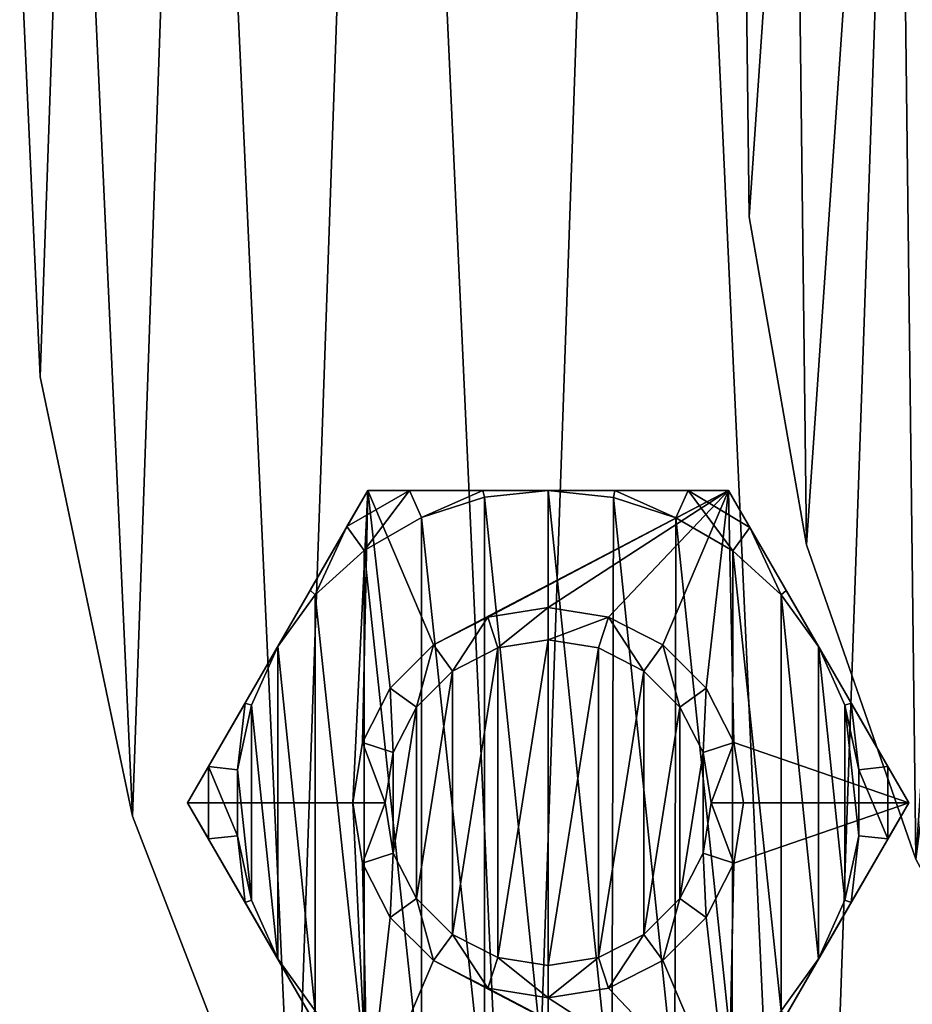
# Model space of a CAD drawing. Header units: millimetres. Extents: x 15 to 158, y -73 to 70.
# Tile 3 of 256: x 15 to 38, y -26 to -1. Entities that reach past the tile are written whole.
import ezdxf

# ---------------------------------------------------------------- set-up
doc = ezdxf.new("R2010")
doc.units = ezdxf.units.MM
doc.header["$LTSCALE"] = 25.4
doc.layers.get('0').update_dxf_attribs({"true_color": 0xff5454})

# ---------------------------------------------------------------- blocks, each defined once
blk = doc.blocks.new('SIROCCO-3396.STL')
at = {"color": 251, "true_color": 0x555555}
mesh = blk.add_polyface(dxfattribs=at)
corners = [(16.664, 12.753, 36.861), (15.865, -10.172, 36.861), (15.34, 1.323, 36.861), (18.228, -21.433, 36.861), (19.805, 23.823, 36.861), (22.367, -32.17, 36.861), (24.682, 34.245, 36.861), (28.175, -42.103, 36.861), (31.167, 43.751, 36.861), (35.501, -50.977, 36.861), (39.092, 52.093, 36.861), (44.155, -58.56, 36.861), (48.253, 59.055, 36.861), (53.914, -64.657, 36.861), (58.413, 64.458, 36.861), (64.524, -69.11, 36.861), (69.307, 68.161, 36.861), (70.063, -70.682, 36.861), (80.655, 70.069, 36.861), (75.711, -71.803, 36.861), (87.185, -72.666, 36.861), (92.162, 70.131, 36.861), (98.65, -71.678, 36.861), (103.529, 68.347, 36.861), (109.807, -68.863, 36.861), (114.463, 64.763, 36.861), (120.368, -64.295, 36.861), (124.681, 59.471, 36.861), (130.06, -58.093, 36.861), (133.917, 52.609, 36.861), (138.631, -50.415, 36.861), (141.933, 44.354, 36.861), (145.86, -41.463, 36.861), (148.521, 34.919, 36.861), (151.559, -31.467, 36.861), (153.511, 24.551, 36.861), (155.58, -20.686, 36.861), (156.772, 13.516, 36.861), (157.821, -9.399, 36.861), (158.221, 2.101, 36.861)]
mesh.append_faces([[corners[k] for k in face] for face in [(0, 1, 2), (38, 37, 39)]], dxfattribs={"vtx0": -1, "color": 251})
mesh.append_faces([[corners[k] for k in face] for face in [(1, 0, 3), (3, 4, 5), (5, 6, 7), (7, 8, 9), (9, 10, 11), (11, 12, 13), (13, 14, 15), (15, 16, 17), (17, 18, 19), (19, 18, 20), (20, 21, 22), (22, 23, 24), (24, 25, 26), (26, 27, 28), (28, 29, 30), (30, 31, 32), (32, 33, 34), (34, 35, 36), (36, 37, 38)]], dxfattribs={"vtx0": -1, "vtx1": -1, "color": 251})
mesh.append_faces([[corners[k] for k in face] for face in [(3, 0, 4), (5, 4, 6), (7, 6, 8), (9, 8, 10), (11, 10, 12), (13, 12, 14), (15, 14, 16), (17, 16, 18), (20, 18, 21), (22, 21, 23), (24, 23, 25), (26, 25, 27), (28, 27, 29), (30, 29, 31), (32, 31, 33), (34, 33, 35), (36, 35, 37)]], dxfattribs={"vtx0": -1, "vtx2": -1, "color": 251})
mesh = blk.add_polyface(dxfattribs=at)
corners = [(15.865, -10.172, 39.861), (16.664, 12.753, 39.861), (15.34, 1.323, 39.861), (18.228, -21.433, 39.861), (19.805, 23.823, 39.861), (22.367, -32.17, 39.861), (24.682, 34.245, 39.861), (28.175, -42.103, 39.861), (31.167, 43.751, 39.861), (35.501, -50.977, 39.861), (39.092, 52.093, 39.861), (44.155, -58.56, 39.861), (48.253, 59.055, 39.861), (53.914, -64.657, 39.861), (58.413, 64.458, 39.861), (64.524, -69.11, 39.861), (69.307, 68.161, 39.861), (70.063, -70.682, 39.861), (80.655, 70.069, 39.861), (75.711, -71.803, 39.861), (87.185, -72.666, 39.861), (92.162, 70.131, 39.861), (98.65, -71.678, 39.861), (103.529, 68.347, 39.861), (109.807, -68.863, 39.861), (114.463, 64.763, 39.861), (120.368, -64.295, 39.861), (124.681, 59.471, 39.861), (130.06, -58.093, 39.861), (133.917, 52.609, 39.861), (138.631, -50.415, 39.861), (141.933, 44.354, 39.861), (145.86, -41.463, 39.861), (148.521, 34.919, 39.861), (151.559, -31.467, 39.861), (153.511, 24.551, 39.861), (155.58, -20.686, 39.861), (156.772, 13.516, 39.861), (157.821, -9.399, 39.861), (158.221, 2.101, 39.861)]
mesh.append_faces([[corners[k] for k in face] for face in [(0, 1, 2), (37, 38, 39)]], dxfattribs={"vtx0": -1, "color": 251})
mesh.append_faces([[corners[k] for k in face] for face in [(1, 3, 4), (4, 5, 6), (6, 7, 8), (8, 9, 10), (10, 11, 12), (12, 13, 14), (14, 15, 16), (16, 17, 18), (18, 20, 21), (21, 22, 23), (23, 24, 25), (25, 26, 27), (27, 28, 29), (29, 30, 31), (31, 32, 33), (33, 34, 35), (35, 36, 37)]], dxfattribs={"vtx0": -1, "vtx1": -1, "color": 251})
mesh.append_faces([[corners[k] for k in face] for face in [(1, 0, 3), (4, 3, 5), (6, 5, 7), (8, 7, 9), (10, 9, 11), (12, 11, 13), (14, 13, 15), (16, 15, 17), (18, 17, 19), (18, 19, 20), (21, 20, 22), (23, 22, 24), (25, 24, 26), (27, 26, 28), (29, 28, 30), (31, 30, 32), (33, 32, 34), (35, 34, 36), (37, 36, 38)]], dxfattribs={"vtx0": -1, "vtx2": -1, "color": 251})
mesh = blk.add_polyface(dxfattribs=at)
corners = [(35.186, 10.891, 772.109), (34.024, -6.073, 772.109), (33.92, 2.456, 772.109), (35.494, -14.475, 772.109), (37.789, 19.013, 772.109), (38.293, -22.532, 772.109), (41.66, 26.613, 772.109), (41.365, 1.333, 772.109), (42.489, 9.184, 772.109), (46.701, 33.494, 772.109), (44.96, 16.721, 772.109), (48.702, 23.714, 772.109), (52.78, 39.477, 772.109), (53.601, 29.951, 772.109), (59.741, 44.407, 772.109), (59.509, 35.242, 772.109), (66.246, 39.428, 772.109), (67.402, 48.157, 772.109), (73.607, 42.38, 772.109), (75.565, 50.629, 772.109), (81.369, 44.008, 772.109), (84.019, 51.76, 772.109), (89.297, 44.264, 772.109), (92.545, 51.52, 772.109), (97.148, 43.14, 772.109), (100.922, 49.916, 772.109), (104.684, 40.669, 772.109), (108.934, 46.988, 772.109), (111.677, 36.927, 772.109), (116.372, 42.814, 772.109), (117.914, 32.028, 772.109), (123.044, 37.5, 772.109), (123.206, 26.12, 772.109), (128.777, 31.185, 772.109), (127.391, 19.383, 772.109), (130.343, 12.022, 772.109), (133.423, 24.031, 772.109), (131.971, 4.26, 772.109), (132.227, -3.667, 772.109), (42.348, -30.036, 772.109), (41.621, -6.594, 772.109), (43.25, -14.356, 772.109), (47.555, -36.792, 772.109), (46.201, -21.717, 772.109), (50.387, -28.454, 772.109), (53.778, -42.625, 772.109), (55.678, -34.362, 772.109), (60.856, -47.385, 772.109), (61.915, -39.261, 772.109), (68.605, -50.948, 772.109), (68.908, -43.003, 772.109), (76.826, -53.221, 772.109), (76.445, -45.474, 772.109), (84.296, -46.598, 772.109), (85.305, -54.146, 772.109), (92.223, -46.342, 772.109), (93.823, -53.699, 772.109), (99.985, -44.714, 772.109), (102.159, -51.892, 772.109), (107.346, -41.762, 772.109), (110.097, -48.77, 772.109), (114.083, -37.577, 772.109), (117.431, -44.416, 772.109), (119.991, -32.285, 772.109), (123.972, -38.942, 772.109), (124.891, -26.048, 772.109), (129.55, -32.489, 772.109), (128.632, -19.055, 772.109), (131.103, -11.519, 772.109), (134.021, -25.226, 772.109), (136.861, 16.226, 772.109), (137.269, -17.339, 772.109), (139.003, 7.97, 772.109), (139.209, -9.033, 772.109), (139.792, -0.523, 772.109)]
mesh.append_faces([[corners[k] for k in face] for face in [(0, 1, 2), (73, 72, 74)]], dxfattribs={"vtx0": -1, "color": 251})
mesh.append_faces([[corners[k] for k in face] for face in [(1, 0, 3), (3, 4, 5), (7, 6, 8), (8, 9, 10), (10, 9, 11), (11, 12, 13), (13, 14, 15), (15, 14, 16), (16, 17, 18), (18, 19, 20), (20, 21, 22), (22, 23, 24), (24, 25, 26), (26, 27, 28), (28, 29, 30), (30, 31, 32), (32, 33, 34), (34, 33, 35), (35, 36, 37), (37, 36, 38), (39, 41, 42), (42, 44, 45), (45, 46, 47), (47, 48, 49), (49, 50, 51), (51, 53, 54), (54, 55, 56), (56, 57, 58), (58, 59, 60), (60, 61, 62), (62, 63, 64), (64, 65, 66), (66, 68, 69), (69, 70, 71), (71, 72, 73)]], dxfattribs={"vtx0": -1, "vtx1": -1, "color": 251})
mesh.append_faces([[corners[k] for k in face] for face in [(5, 6, 7), (69, 38, 36)]], dxfattribs={"vtx0": -1, "vtx1": -1, "vtx2": -1, "color": 251})
mesh.append_faces([[corners[k] for k in face] for face in [(3, 0, 4), (5, 4, 6), (8, 6, 9), (11, 9, 12), (13, 12, 14), (16, 14, 17), (18, 17, 19), (20, 19, 21), (22, 21, 23), (24, 23, 25), (26, 25, 27), (28, 27, 29), (30, 29, 31), (32, 31, 33), (35, 33, 36), (7, 39, 5), (39, 7, 40), (39, 40, 41), (42, 41, 43), (42, 43, 44), (45, 44, 46), (47, 46, 48), (49, 48, 50), (51, 50, 52), (51, 52, 53), (54, 53, 55), (56, 55, 57), (58, 57, 59), (60, 59, 61), (62, 61, 63), (64, 63, 65), (66, 65, 67), (66, 67, 68), (69, 68, 38), (69, 36, 70), (71, 70, 72)]], dxfattribs={"vtx0": -1, "vtx2": -1, "color": 251})
mesh = blk.add_polyface(dxfattribs=at)
corners = [(42.348, -30.036, 787.609), (44.156, -6.721, 787.609), (43.85, 0.982, 787.609), (47.555, -36.792, 787.609), (45.833, -14.245, 787.609), (48.827, -21.349, 787.609), (53.778, -42.625, 787.609), (53.041, -27.805, 787.609), (58.34, -33.404, 787.609), (60.856, -47.385, 787.609), (64.553, -37.967, 787.609), (68.605, -50.948, 787.609), (71.481, -41.347, 787.609), (76.826, -53.221, 787.609), (78.902, -43.436, 787.609), (85.305, -54.146, 787.609), (86.576, -44.167, 787.609), (93.823, -53.699, 787.609), (94.258, -43.515, 787.609), (102.159, -51.892, 787.609), (101.699, -41.502, 787.609), (108.662, -38.193, 787.609), (110.097, -48.77, 787.609), (114.922, -33.693, 787.609), (117.431, -44.416, 787.609), (120.277, -28.149, 787.609), (123.972, -38.942, 787.609), (124.557, -21.737, 787.609), (129.55, -32.489, 787.609), (127.623, -14.664, 787.609), (129.377, -7.157, 787.609), (129.762, 0.542, 787.609), (134.021, -25.226, 787.609), (133.423, 24.031, 787.609), (136.861, 16.226, 787.609), (137.269, -17.339, 787.609), (139.003, 7.97, 787.609), (139.209, -9.033, 787.609), (139.792, -0.523, 787.609), (34.024, -6.073, 787.609), (35.186, 10.891, 787.609), (33.92, 2.456, 787.609), (35.494, -14.475, 787.609), (37.789, 19.013, 787.609), (38.293, -22.532, 787.609), (41.66, 26.613, 787.609), (46.701, 33.494, 787.609), (44.924, 8.616, 787.609), (47.343, 15.935, 787.609), (52.78, 39.477, 787.609), (51.031, 22.705, 787.609), (55.868, 28.707, 787.609), (59.741, 44.407, 787.609), (61.7, 33.749, 787.609), (67.402, 48.157, 787.609), (68.338, 37.67, 787.609), (75.565, 50.629, 787.609), (75.569, 40.341, 787.609), (84.019, 51.76, 787.609), (83.161, 41.679, 787.609), (90.87, 41.64, 787.609), (92.545, 51.52, 787.609), (98.448, 40.224, 787.609), (100.922, 49.916, 787.609), (105.651, 37.479, 787.609), (108.934, 46.988, 787.609), (112.249, 33.491, 787.609), (116.372, 42.814, 787.609), (118.028, 28.389, 787.609), (123.044, 37.5, 787.609), (122.803, 22.338, 787.609), (126.422, 15.531, 787.609), (128.777, 31.185, 787.609), (128.766, 8.187, 787.609)]
mesh.append_faces([[corners[k] for k in face] for face in [(36, 37, 38), (39, 40, 41)]], dxfattribs={"vtx0": -1, "color": 251})
mesh.append_faces([[corners[k] for k in face] for face in [(1, 3, 4), (4, 3, 5), (5, 6, 7), (7, 6, 8), (8, 9, 10), (10, 11, 12), (12, 13, 14), (14, 15, 16), (16, 17, 18), (18, 19, 20), (20, 19, 21), (21, 22, 23), (23, 24, 25), (25, 26, 27), (27, 28, 29), (29, 28, 30), (30, 28, 31), (33, 32, 34), (34, 35, 36), (40, 42, 43), (43, 44, 45), (45, 2, 46), (46, 48, 49), (49, 51, 52), (52, 53, 54), (54, 55, 56), (56, 57, 58), (58, 60, 61), (61, 62, 63), (63, 64, 65), (65, 66, 67), (67, 68, 69), (69, 71, 72), (72, 31, 33)]], dxfattribs={"vtx0": -1, "vtx1": -1, "color": 251})
mesh.append_faces([[corners[k] for k in face] for face in [(31, 32, 33), (45, 0, 2)]], dxfattribs={"vtx0": -1, "vtx1": -1, "vtx2": -1, "color": 251})
mesh.append_faces([[corners[k] for k in face] for face in [(0, 1, 2), (1, 0, 3), (5, 3, 6), (8, 6, 9), (10, 9, 11), (12, 11, 13), (14, 13, 15), (16, 15, 17), (18, 17, 19), (21, 19, 22), (23, 22, 24), (25, 24, 26), (27, 26, 28), (31, 28, 32), (34, 32, 35), (36, 35, 37), (40, 39, 42), (43, 42, 44), (45, 44, 0), (46, 2, 47), (46, 47, 48), (49, 48, 50), (49, 50, 51), (52, 51, 53), (54, 53, 55), (56, 55, 57), (58, 57, 59), (58, 59, 60), (61, 60, 62), (63, 62, 64), (65, 64, 66), (67, 66, 68), (69, 68, 70), (69, 70, 71), (72, 71, 73), (72, 73, 31)]], dxfattribs={"vtx0": -1, "vtx2": -1, "color": 251})
mesh = blk.add_polyface(dxfattribs=at)
corners = [(33.92, 2.456, 787.609), (34.024, -6.073, 772.109), (34.024, -6.073, 787.609), (33.92, 2.456, 772.109)]
mesh.append_faces([[corners[k] for k in face] for face in [(0, 1, 2), (1, 0, 3)]], dxfattribs={"vtx0": -1, "color": 251})
mesh = blk.add_polyface(dxfattribs=at)
corners = [(15.34, 1.323, 39.861), (15.865, -10.172, 36.861), (15.865, -10.172, 39.861), (15.34, 1.323, 36.861)]
mesh.append_faces([[corners[k] for k in face] for face in [(0, 1, 2), (1, 0, 3)]], dxfattribs={"vtx0": -1, "color": 251})
mesh = blk.add_polyface(dxfattribs=at)
corners = [(34.024, -6.073, 787.609), (35.494, -14.475, 772.109), (35.494, -14.475, 787.609), (34.024, -6.073, 772.109)]
mesh.append_faces([[corners[k] for k in face] for face in [(0, 1, 2), (1, 0, 3)]], dxfattribs={"vtx0": -1, "color": 251})
mesh = blk.add_polyface(dxfattribs=at)
corners = [(15.865, -10.172, 39.861), (18.228, -21.433, 36.861), (18.228, -21.433, 39.861), (15.865, -10.172, 36.861)]
mesh.append_faces([[corners[k] for k in face] for face in [(0, 1, 2), (1, 0, 3)]], dxfattribs={"vtx0": -1, "color": 251})
at = {"color": 253, "true_color": 0xabd2a4}
mesh = blk.add_polyface(dxfattribs=at)
corners = [(20.173, -20.16, 46.331), (19.639, -21.086, 40.365), (19.639, -21.086, 46.05), (24.258, -13.086, 40.365), (21.114, -18.532, 46.666), (21.948, -17.086, 46.765), (22.783, -15.641, 46.666), (23.723, -14.012, 46.331), (24.258, -13.086, 46.05)]
mesh.append_faces([[corners[k] for k in face] for face in [(0, 1, 2), (3, 7, 8)]], dxfattribs={"vtx0": -1, "color": 253})
mesh.append_faces([[corners[k] for k in face] for face in [(1, 0, 3)]], dxfattribs={"vtx0": -1, "vtx1": -1, "color": 253})
mesh.append_faces([[corners[k] for k in face] for face in [(3, 0, 4), (3, 4, 5), (3, 5, 6), (3, 6, 7)]], dxfattribs={"vtx0": -1, "vtx2": -1, "color": 253})
mesh = blk.add_polyface(dxfattribs=at)
corners = [(24.258, -13.086, 40.365), (23.876, -21.086, 40.365), (19.639, -21.086, 40.365), (24.121, -19.541, 40.365), (24.831, -18.147, 40.365), (25.938, -17.041, 40.365), (33.495, -13.086, 40.365), (27.331, -16.331, 40.365), (28.876, -16.086, 40.365), (30.422, -16.331, 40.365), (31.815, -17.041, 40.365), (32.922, -18.147, 40.365), (33.632, -19.541, 40.365), (38.114, -21.086, 40.365), (33.876, -21.086, 40.365), (24.258, -29.086, 40.365), (24.121, -22.631, 40.365), (24.831, -24.025, 40.365), (25.938, -25.131, 40.365), (33.495, -29.086, 40.365), (27.331, -25.841, 40.365), (28.876, -26.086, 40.365), (30.422, -25.841, 40.365), (31.815, -25.131, 40.365), (32.922, -24.025, 40.365), (33.632, -22.631, 40.365)]
mesh.append_faces([[corners[k] for k in face] for face in [(0, 1, 2), (1, 0, 3), (3, 0, 4), (4, 0, 5), (5, 6, 7), (7, 6, 8), (8, 6, 9), (9, 6, 10), (10, 6, 11), (11, 6, 12), (12, 13, 14), (15, 18, 19), (19, 25, 13)]], dxfattribs={"vtx0": -1, "vtx1": -1, "color": 253})
mesh.append_faces([[corners[k] for k in face] for face in [(5, 0, 6), (12, 6, 13), (1, 15, 2), (15, 1, 16), (15, 16, 17), (15, 17, 18), (19, 18, 20), (19, 20, 21), (19, 21, 22), (19, 22, 23), (19, 23, 24), (19, 24, 25), (13, 25, 14)]], dxfattribs={"vtx0": -1, "vtx2": -1, "color": 253})
mesh = blk.add_polyface(dxfattribs=at)
corners = [(21.277, -23.587, 46.765), (20.921, -20.24, 46.765), (20.921, -21.932, 46.765), (21.277, -18.585, 46.765), (21.948, -25.086, 46.765), (21.948, -17.086, 46.765), (22.911, -26.417, 46.765), (22.911, -15.756, 46.765), (24.166, -27.552, 46.765), (24.166, -14.62, 46.765), (25.632, -28.399, 46.765), (25.632, -13.774, 46.765), (27.243, -28.918, 46.765), (27.243, -13.255, 46.765), (28.876, -29.086, 46.765), (28.876, -13.086, 46.765), (30.51, -28.918, 46.765), (30.55, -13.263, 46.765), (32.121, -28.399, 46.765), (32.149, -13.786, 46.765), (33.587, -27.552, 46.765), (33.603, -14.632, 46.765), (34.842, -26.417, 46.765), (34.848, -15.763, 46.765), (35.805, -25.086, 46.765), (35.805, -17.086, 46.765), (36.476, -23.587, 46.765), (36.476, -18.585, 46.765), (36.832, -21.932, 46.765), (36.832, -20.24, 46.765)]
mesh.append_faces([[corners[k] for k in face] for face in [(0, 1, 2), (27, 28, 29)]], dxfattribs={"vtx0": -1, "color": 253})
mesh.append_faces([[corners[k] for k in face] for face in [(1, 0, 3), (3, 4, 5), (5, 6, 7), (7, 8, 9), (9, 10, 11), (11, 12, 13), (13, 14, 15), (15, 16, 17), (17, 18, 19), (19, 20, 21), (21, 22, 23), (23, 24, 25), (25, 26, 27)]], dxfattribs={"vtx0": -1, "vtx1": -1, "color": 253})
mesh.append_faces([[corners[k] for k in face] for face in [(3, 0, 4), (5, 4, 6), (7, 6, 8), (9, 8, 10), (11, 10, 12), (13, 12, 14), (15, 14, 16), (17, 16, 18), (19, 18, 20), (21, 20, 22), (23, 22, 24), (25, 24, 26), (27, 26, 28)]], dxfattribs={"vtx0": -1, "vtx2": -1, "color": 253})
mesh = blk.add_polyface(dxfattribs=at)
corners = [(25.327, -13.086, 46.331), (24.258, -13.086, 46.05), (23.723, -14.012, 46.331)]
mesh.append_faces([[corners[k] for k in face] for face in [(0, 1, 2)]], dxfattribs={"color": 253})
mesh = blk.add_polyface(dxfattribs=at)
corners = [(24.166, -14.62, 46.765), (25.327, -13.086, 46.331), (23.723, -14.012, 46.331), (25.632, -13.774, 46.765)]
mesh.append_faces([[corners[k] for k in face] for face in [(0, 1, 2), (1, 0, 3)]], dxfattribs={"vtx0": -1, "color": 253})
mesh = blk.add_polyface(dxfattribs=at)
corners = [(24.258, -13.086, 46.05), (33.495, -13.086, 40.365), (24.258, -13.086, 40.365), (33.495, -13.086, 46.05), (25.327, -13.086, 46.331), (32.462, -13.086, 46.322), (30.587, -13.086, 46.661), (27.207, -13.086, 46.666), (28.876, -13.086, 46.765)]
mesh.append_faces([[corners[k] for k in face] for face in [(0, 1, 2), (6, 7, 8)]], dxfattribs={"vtx0": -1, "color": 253})
mesh.append_faces([[corners[k] for k in face] for face in [(1, 0, 3), (3, 4, 5), (5, 4, 6)]], dxfattribs={"vtx0": -1, "vtx1": -1, "color": 253})
mesh.append_faces([[corners[k] for k in face] for face in [(3, 0, 4), (6, 4, 7)]], dxfattribs={"vtx0": -1, "vtx2": -1, "color": 253})
mesh = blk.add_polyface(dxfattribs=at)
corners = [(25.632, -13.774, 46.765), (27.207, -13.086, 46.666), (25.327, -13.086, 46.331), (27.243, -13.255, 46.765)]
mesh.append_faces([[corners[k] for k in face] for face in [(0, 1, 2), (1, 0, 3)]], dxfattribs={"vtx0": -1, "color": 253})
mesh = blk.add_polyface(dxfattribs=at)
corners = [(28.876, -13.086, 46.765), (27.207, -13.086, 46.666), (27.243, -13.255, 46.765)]
mesh.append_faces([[corners[k] for k in face] for face in [(0, 1, 2)]], dxfattribs={"color": 253})
mesh = blk.add_polyface(dxfattribs=at)
corners = [(30.587, -13.086, 46.661), (28.876, -13.086, 46.765), (30.55, -13.263, 46.765)]
mesh.append_faces([[corners[k] for k in face] for face in [(0, 1, 2)]], dxfattribs={"color": 253})
mesh = blk.add_polyface(dxfattribs=at)
corners = [(32.149, -13.786, 46.765), (30.587, -13.086, 46.661), (30.55, -13.263, 46.765), (32.462, -13.086, 46.322)]
mesh.append_faces([[corners[k] for k in face] for face in [(0, 1, 2), (1, 0, 3)]], dxfattribs={"vtx0": -1, "color": 253})
mesh = blk.add_polyface(dxfattribs=at)
corners = [(33.603, -14.632, 46.765), (32.462, -13.086, 46.322), (32.149, -13.786, 46.765), (34.042, -14.033, 46.336)]
mesh.append_faces([[corners[k] for k in face] for face in [(0, 1, 2), (1, 0, 3)]], dxfattribs={"vtx0": -1, "color": 253})
mesh = blk.add_polyface(dxfattribs=at)
corners = [(34.042, -14.033, 46.336), (33.495, -13.086, 46.05), (32.462, -13.086, 46.322)]
mesh.append_faces([[corners[k] for k in face] for face in [(0, 1, 2)]], dxfattribs={"color": 253})
mesh = blk.add_polyface(dxfattribs=at)
corners = [(33.495, -13.086, 40.365), (38.114, -21.086, 46.05), (38.114, -21.086, 40.365), (37.58, -20.16, 46.331), (36.639, -18.532, 46.666), (35.805, -17.086, 46.765), (34.975, -15.65, 46.667), (34.042, -14.033, 46.336), (33.495, -13.086, 46.05)]
mesh.append_faces([[corners[k] for k in face] for face in [(0, 1, 2), (7, 0, 8)]], dxfattribs={"vtx0": -1, "color": 253})
mesh.append_faces([[corners[k] for k in face] for face in [(1, 0, 3), (3, 0, 4), (4, 0, 5), (5, 0, 6), (6, 0, 7)]], dxfattribs={"vtx0": -1, "vtx1": -1, "color": 253})
mesh = blk.add_polyface(dxfattribs=at)
corners = [(22.911, -15.756, 46.765), (23.723, -14.012, 46.331), (22.783, -15.641, 46.666), (24.166, -14.62, 46.765)]
mesh.append_faces([[corners[k] for k in face] for face in [(0, 1, 2), (1, 0, 3)]], dxfattribs={"vtx0": -1, "color": 253})
mesh = blk.add_polyface(dxfattribs=at)
corners = [(34.848, -15.763, 46.765), (34.042, -14.033, 46.336), (33.603, -14.632, 46.765), (34.975, -15.65, 46.667)]
mesh.append_faces([[corners[k] for k in face] for face in [(0, 1, 2), (1, 0, 3)]], dxfattribs={"vtx0": -1, "color": 253})
at = {"color": 251, "true_color": 0x555555}
mesh = blk.add_polyface(dxfattribs=at)
corners = [(35.494, -14.475, 787.609), (38.293, -22.532, 772.109), (38.293, -22.532, 787.609), (35.494, -14.475, 772.109)]
mesh.append_faces([[corners[k] for k in face] for face in [(0, 1, 2), (1, 0, 3)]], dxfattribs={"vtx0": -1, "color": 251})
at = {"color": 253, "true_color": 0xabd2a4}
mesh = blk.add_polyface(dxfattribs=at)
corners = [(22.911, -15.756, 46.765), (22.783, -15.641, 46.666), (21.948, -17.086, 46.765)]
mesh.append_faces([[corners[k] for k in face] for face in [(0, 1, 2)]], dxfattribs={"color": 253})
mesh = blk.add_polyface(dxfattribs=at)
corners = [(35.805, -17.086, 46.765), (34.975, -15.65, 46.667), (34.848, -15.763, 46.765)]
mesh.append_faces([[corners[k] for k in face] for face in [(0, 1, 2)]], dxfattribs={"color": 253})
mesh = blk.add_polyface(dxfattribs=at)
corners = [(27.331, -16.331, 40.365), (28.876, -16.086, 1.193), (27.331, -16.331, 1.193), (28.876, -16.086, 40.365)]
mesh.append_faces([[corners[k] for k in face] for face in [(0, 1, 2), (1, 0, 3)]], dxfattribs={"vtx0": -1, "color": 253})
mesh = blk.add_polyface(dxfattribs=at)
corners = [(28.876, -16.086, 1.193), (27.587, -17.118, 0.365), (27.331, -16.331, 1.193), (28.876, -16.914, 0.365)]
mesh.append_faces([[corners[k] for k in face] for face in [(0, 1, 2), (1, 0, 3)]], dxfattribs={"vtx0": -1, "color": 253})
mesh = blk.add_polyface(dxfattribs=at)
corners = [(28.876, -16.086, 40.365), (30.422, -16.331, 1.193), (28.876, -16.086, 1.193), (30.422, -16.331, 40.365)]
mesh.append_faces([[corners[k] for k in face] for face in [(0, 1, 2), (1, 0, 3)]], dxfattribs={"vtx0": -1, "color": 253})
mesh = blk.add_polyface(dxfattribs=at)
corners = [(30.422, -16.331, 1.193), (28.876, -16.914, 0.365), (28.876, -16.086, 1.193), (30.166, -17.118, 0.365)]
mesh.append_faces([[corners[k] for k in face] for face in [(0, 1, 2), (1, 0, 3)]], dxfattribs={"vtx0": -1, "color": 253})
mesh = blk.add_polyface(dxfattribs=at)
corners = [(25.938, -17.041, 40.365), (27.331, -16.331, 1.193), (25.938, -17.041, 1.193), (27.331, -16.331, 40.365)]
mesh.append_faces([[corners[k] for k in face] for face in [(0, 1, 2), (1, 0, 3)]], dxfattribs={"vtx0": -1, "color": 253})
mesh = blk.add_polyface(dxfattribs=at)
corners = [(27.331, -16.331, 1.193), (26.424, -17.711, 0.365), (25.938, -17.041, 1.193), (27.587, -17.118, 0.365)]
mesh.append_faces([[corners[k] for k in face] for face in [(0, 1, 2), (1, 0, 3)]], dxfattribs={"vtx0": -1, "color": 253})
mesh = blk.add_polyface(dxfattribs=at)
corners = [(30.422, -16.331, 1.193), (31.329, -17.711, 0.365), (30.166, -17.118, 0.365), (31.815, -17.041, 1.193)]
mesh.append_faces([[corners[k] for k in face] for face in [(0, 1, 2), (1, 0, 3)]], dxfattribs={"vtx0": -1, "color": 253})
mesh = blk.add_polyface(dxfattribs=at)
corners = [(30.422, -16.331, 40.365), (31.815, -17.041, 1.193), (30.422, -16.331, 1.193), (31.815, -17.041, 40.365)]
mesh.append_faces([[corners[k] for k in face] for face in [(0, 1, 2), (1, 0, 3)]], dxfattribs={"vtx0": -1, "color": 253})
mesh = blk.add_polyface(dxfattribs=at)
corners = [(21.948, -17.086, 46.765), (21.114, -18.532, 46.666), (21.277, -18.585, 46.765)]
mesh.append_faces([[corners[k] for k in face] for face in [(0, 1, 2)]], dxfattribs={"color": 253})
mesh = blk.add_polyface(dxfattribs=at)
corners = [(24.909, -19.797, 0.365), (24.909, -22.375, 0.365), (24.704, -21.086, 0.365), (25.501, -18.634, 0.365), (25.501, -23.538, 0.365), (26.424, -17.711, 0.365), (26.424, -24.461, 0.365), (27.587, -17.118, 0.365), (27.587, -25.054, 0.365), (28.876, -16.914, 0.365), (28.876, -25.258, 0.365), (30.166, -17.118, 0.365), (30.166, -25.054, 0.365), (31.329, -17.711, 0.365), (31.329, -24.461, 0.365), (32.252, -18.634, 0.365), (32.252, -23.538, 0.365), (32.844, -19.797, 0.365), (32.844, -22.375, 0.365), (33.048, -21.086, 0.365)]
mesh.append_faces([[corners[k] for k in face] for face in [(0, 1, 2), (18, 17, 19)]], dxfattribs={"vtx0": -1, "color": 253})
mesh.append_faces([[corners[k] for k in face] for face in [(1, 3, 4), (4, 5, 6), (6, 7, 8), (8, 9, 10), (10, 11, 12), (12, 13, 14), (14, 15, 16), (16, 17, 18)]], dxfattribs={"vtx0": -1, "vtx1": -1, "color": 253})
mesh.append_faces([[corners[k] for k in face] for face in [(1, 0, 3), (4, 3, 5), (6, 5, 7), (8, 7, 9), (10, 9, 11), (12, 11, 13), (14, 13, 15), (16, 15, 17)]], dxfattribs={"vtx0": -1, "vtx2": -1, "color": 253})
mesh = blk.add_polyface(dxfattribs=at)
corners = [(24.831, -18.147, 40.365), (25.938, -17.041, 1.193), (24.831, -18.147, 1.193), (25.938, -17.041, 40.365)]
mesh.append_faces([[corners[k] for k in face] for face in [(0, 1, 2), (1, 0, 3)]], dxfattribs={"vtx0": -1, "color": 253})
mesh = blk.add_polyface(dxfattribs=at)
corners = [(25.938, -17.041, 1.193), (25.501, -18.634, 0.365), (24.831, -18.147, 1.193), (26.424, -17.711, 0.365)]
mesh.append_faces([[corners[k] for k in face] for face in [(0, 1, 2), (1, 0, 3)]], dxfattribs={"vtx0": -1, "color": 253})
mesh = blk.add_polyface(dxfattribs=at)
corners = [(31.815, -17.041, 1.193), (32.252, -18.634, 0.365), (31.329, -17.711, 0.365), (32.922, -18.147, 1.193)]
mesh.append_faces([[corners[k] for k in face] for face in [(0, 1, 2), (1, 0, 3)]], dxfattribs={"vtx0": -1, "color": 253})
mesh = blk.add_polyface(dxfattribs=at)
corners = [(31.815, -17.041, 40.365), (32.922, -18.147, 1.193), (31.815, -17.041, 1.193), (32.922, -18.147, 40.365)]
mesh.append_faces([[corners[k] for k in face] for face in [(0, 1, 2), (1, 0, 3)]], dxfattribs={"vtx0": -1, "color": 253})
mesh = blk.add_polyface(dxfattribs=at)
corners = [(36.639, -18.532, 46.666), (35.805, -17.086, 46.765), (36.476, -18.585, 46.765)]
mesh.append_faces([[corners[k] for k in face] for face in [(0, 1, 2)]], dxfattribs={"color": 253})
mesh = blk.add_polyface(dxfattribs=at)
corners = [(24.831, -18.147, 40.365), (24.121, -19.541, 1.193), (24.121, -19.541, 40.365), (24.831, -18.147, 1.193)]
mesh.append_faces([[corners[k] for k in face] for face in [(0, 1, 2), (1, 0, 3)]], dxfattribs={"vtx0": -1, "color": 253})
mesh = blk.add_polyface(dxfattribs=at)
corners = [(24.831, -18.147, 1.193), (24.909, -19.797, 0.365), (24.121, -19.541, 1.193), (25.501, -18.634, 0.365)]
mesh.append_faces([[corners[k] for k in face] for face in [(0, 1, 2), (1, 0, 3)]], dxfattribs={"vtx0": -1, "color": 253})
mesh = blk.add_polyface(dxfattribs=at)
corners = [(32.922, -18.147, 1.193), (32.844, -19.797, 0.365), (32.252, -18.634, 0.365), (33.632, -19.541, 1.193)]
mesh.append_faces([[corners[k] for k in face] for face in [(0, 1, 2), (1, 0, 3)]], dxfattribs={"vtx0": -1, "color": 253})
mesh = blk.add_polyface(dxfattribs=at)
corners = [(32.922, -18.147, 1.193), (33.632, -19.541, 40.365), (33.632, -19.541, 1.193), (32.922, -18.147, 40.365)]
mesh.append_faces([[corners[k] for k in face] for face in [(0, 1, 2), (1, 0, 3)]], dxfattribs={"vtx0": -1, "color": 253})
mesh = blk.add_polyface(dxfattribs=at)
corners = [(20.921, -20.24, 46.765), (21.114, -18.532, 46.666), (20.173, -20.16, 46.331), (21.277, -18.585, 46.765)]
mesh.append_faces([[corners[k] for k in face] for face in [(0, 1, 2), (1, 0, 3)]], dxfattribs={"vtx0": -1, "color": 253})
mesh = blk.add_polyface(dxfattribs=at)
corners = [(36.832, -20.24, 46.765), (36.639, -18.532, 46.666), (36.476, -18.585, 46.765), (37.58, -20.16, 46.331)]
mesh.append_faces([[corners[k] for k in face] for face in [(0, 1, 2), (1, 0, 3)]], dxfattribs={"vtx0": -1, "color": 253})
mesh = blk.add_polyface(dxfattribs=at)
corners = [(24.121, -19.541, 40.365), (23.876, -21.086, 1.193), (23.876, -21.086, 40.365), (24.121, -19.541, 1.193)]
mesh.append_faces([[corners[k] for k in face] for face in [(0, 1, 2), (1, 0, 3)]], dxfattribs={"vtx0": -1, "color": 253})
mesh = blk.add_polyface(dxfattribs=at)
corners = [(24.121, -19.541, 1.193), (24.704, -21.086, 0.365), (23.876, -21.086, 1.193), (24.909, -19.797, 0.365)]
mesh.append_faces([[corners[k] for k in face] for face in [(0, 1, 2), (1, 0, 3)]], dxfattribs={"vtx0": -1, "color": 253})
mesh = blk.add_polyface(dxfattribs=at)
corners = [(33.632, -19.541, 1.193), (33.048, -21.086, 0.365), (32.844, -19.797, 0.365), (33.876, -21.086, 1.193)]
mesh.append_faces([[corners[k] for k in face] for face in [(0, 1, 2), (1, 0, 3)]], dxfattribs={"vtx0": -1, "color": 253})
mesh = blk.add_polyface(dxfattribs=at)
corners = [(33.632, -19.541, 1.193), (33.876, -21.086, 40.365), (33.876, -21.086, 1.193), (33.632, -19.541, 40.365)]
mesh.append_faces([[corners[k] for k in face] for face in [(0, 1, 2), (1, 0, 3)]], dxfattribs={"vtx0": -1, "color": 253})
mesh = blk.add_polyface(dxfattribs=at)
corners = [(20.173, -20.16, 46.331), (19.639, -21.086, 46.05), (20.173, -22.012, 46.331)]
mesh.append_faces([[corners[k] for k in face] for face in [(0, 1, 2)]], dxfattribs={"color": 253})
mesh = blk.add_polyface(dxfattribs=at)
corners = [(20.921, -21.932, 46.765), (20.173, -20.16, 46.331), (20.173, -22.012, 46.331), (20.921, -20.24, 46.765)]
mesh.append_faces([[corners[k] for k in face] for face in [(0, 1, 2), (1, 0, 3)]], dxfattribs={"vtx0": -1, "color": 253})
mesh = blk.add_polyface(dxfattribs=at)
corners = [(37.58, -22.012, 46.331), (36.832, -20.24, 46.765), (36.832, -21.932, 46.765), (37.58, -20.16, 46.331)]
mesh.append_faces([[corners[k] for k in face] for face in [(0, 1, 2), (1, 0, 3)]], dxfattribs={"vtx0": -1, "color": 253})
mesh = blk.add_polyface(dxfattribs=at)
corners = [(38.114, -21.086, 46.05), (37.58, -20.16, 46.331), (37.58, -22.012, 46.331)]
mesh.append_faces([[corners[k] for k in face] for face in [(0, 1, 2)]], dxfattribs={"color": 253})
mesh = blk.add_polyface(dxfattribs=at)
corners = [(23.723, -28.16, 46.331), (24.258, -29.086, 40.365), (24.258, -29.086, 46.05), (19.639, -21.086, 40.365), (22.783, -26.532, 46.666), (21.948, -25.086, 46.765), (21.114, -23.641, 46.666), (20.173, -22.012, 46.331), (19.639, -21.086, 46.05)]
mesh.append_faces([[corners[k] for k in face] for face in [(0, 1, 2), (3, 7, 8)]], dxfattribs={"vtx0": -1, "color": 253})
mesh.append_faces([[corners[k] for k in face] for face in [(1, 0, 3)]], dxfattribs={"vtx0": -1, "vtx1": -1, "color": 253})
mesh.append_faces([[corners[k] for k in face] for face in [(3, 0, 4), (3, 4, 5), (3, 5, 6), (3, 6, 7)]], dxfattribs={"vtx0": -1, "vtx2": -1, "color": 253})
mesh = blk.add_polyface(dxfattribs=at)
corners = [(23.876, -21.086, 40.365), (24.121, -22.631, 1.193), (24.121, -22.631, 40.365), (23.876, -21.086, 1.193)]
mesh.append_faces([[corners[k] for k in face] for face in [(0, 1, 2), (1, 0, 3)]], dxfattribs={"vtx0": -1, "color": 253})
mesh = blk.add_polyface(dxfattribs=at)
corners = [(24.704, -21.086, 0.365), (24.121, -22.631, 1.193), (23.876, -21.086, 1.193), (24.909, -22.375, 0.365)]
mesh.append_faces([[corners[k] for k in face] for face in [(0, 1, 2), (1, 0, 3)]], dxfattribs={"vtx0": -1, "color": 253})
mesh = blk.add_polyface(dxfattribs=at)
corners = [(33.048, -21.086, 0.365), (33.632, -22.631, 1.193), (32.844, -22.375, 0.365), (33.876, -21.086, 1.193)]
mesh.append_faces([[corners[k] for k in face] for face in [(0, 1, 2), (1, 0, 3)]], dxfattribs={"vtx0": -1, "color": 253})
mesh = blk.add_polyface(dxfattribs=at)
corners = [(38.114, -21.086, 40.365), (33.495, -29.086, 46.05), (33.495, -29.086, 40.365), (34.03, -28.16, 46.331), (34.97, -26.532, 46.666), (35.805, -25.086, 46.765), (36.639, -23.641, 46.666), (37.58, -22.012, 46.331), (38.114, -21.086, 46.05)]
mesh.append_faces([[corners[k] for k in face] for face in [(0, 1, 2), (7, 0, 8)]], dxfattribs={"vtx0": -1, "color": 253})
mesh.append_faces([[corners[k] for k in face] for face in [(1, 0, 3), (3, 0, 4), (4, 0, 5), (5, 0, 6), (6, 0, 7)]], dxfattribs={"vtx0": -1, "vtx1": -1, "color": 253})
mesh = blk.add_polyface(dxfattribs=at)
corners = [(33.876, -21.086, 1.193), (33.632, -22.631, 40.365), (33.632, -22.631, 1.193), (33.876, -21.086, 40.365)]
mesh.append_faces([[corners[k] for k in face] for face in [(0, 1, 2), (1, 0, 3)]], dxfattribs={"vtx0": -1, "color": 253})
at = {"color": 251, "true_color": 0x555555}
mesh = blk.add_polyface(dxfattribs=at)
corners = [(18.228, -21.433, 39.861), (22.367, -32.17, 36.861), (22.367, -32.17, 39.861), (18.228, -21.433, 36.861)]
mesh.append_faces([[corners[k] for k in face] for face in [(0, 1, 2), (1, 0, 3)]], dxfattribs={"vtx0": -1, "color": 251})
at = {"color": 253, "true_color": 0xabd2a4}
mesh = blk.add_polyface(dxfattribs=at)
corners = [(21.114, -23.641, 46.666), (20.921, -21.932, 46.765), (20.173, -22.012, 46.331), (21.277, -23.587, 46.765)]
mesh.append_faces([[corners[k] for k in face] for face in [(0, 1, 2), (1, 0, 3)]], dxfattribs={"vtx0": -1, "color": 253})
mesh = blk.add_polyface(dxfattribs=at)
corners = [(36.639, -23.641, 46.666), (36.832, -21.932, 46.765), (36.476, -23.587, 46.765), (37.58, -22.012, 46.331)]
mesh.append_faces([[corners[k] for k in face] for face in [(0, 1, 2), (1, 0, 3)]], dxfattribs={"vtx0": -1, "color": 253})
mesh = blk.add_polyface(dxfattribs=at)
corners = [(24.909, -22.375, 0.365), (24.831, -24.025, 1.193), (24.121, -22.631, 1.193), (25.501, -23.538, 0.365)]
mesh.append_faces([[corners[k] for k in face] for face in [(0, 1, 2), (1, 0, 3)]], dxfattribs={"vtx0": -1, "color": 253})
mesh = blk.add_polyface(dxfattribs=at)
corners = [(32.844, -22.375, 0.365), (32.922, -24.025, 1.193), (32.252, -23.538, 0.365), (33.632, -22.631, 1.193)]
mesh.append_faces([[corners[k] for k in face] for face in [(0, 1, 2), (1, 0, 3)]], dxfattribs={"vtx0": -1, "color": 253})
mesh = blk.add_polyface(dxfattribs=at)
corners = [(24.121, -22.631, 40.365), (24.831, -24.025, 1.193), (24.831, -24.025, 40.365), (24.121, -22.631, 1.193)]
mesh.append_faces([[corners[k] for k in face] for face in [(0, 1, 2), (1, 0, 3)]], dxfattribs={"vtx0": -1, "color": 253})
mesh = blk.add_polyface(dxfattribs=at)
corners = [(33.632, -22.631, 1.193), (32.922, -24.025, 40.365), (32.922, -24.025, 1.193), (33.632, -22.631, 40.365)]
mesh.append_faces([[corners[k] for k in face] for face in [(0, 1, 2), (1, 0, 3)]], dxfattribs={"vtx0": -1, "color": 253})
mesh = blk.add_polyface(dxfattribs=at)
corners = [(21.948, -25.086, 46.765), (21.277, -23.587, 46.765), (21.114, -23.641, 46.666)]
mesh.append_faces([[corners[k] for k in face] for face in [(0, 1, 2)]], dxfattribs={"color": 253})
mesh = blk.add_polyface(dxfattribs=at)
corners = [(25.501, -23.538, 0.365), (25.938, -25.131, 1.193), (24.831, -24.025, 1.193), (26.424, -24.461, 0.365)]
mesh.append_faces([[corners[k] for k in face] for face in [(0, 1, 2), (1, 0, 3)]], dxfattribs={"vtx0": -1, "color": 253})
mesh = blk.add_polyface(dxfattribs=at)
corners = [(32.252, -23.538, 0.365), (31.815, -25.131, 1.193), (31.329, -24.461, 0.365), (32.922, -24.025, 1.193)]
mesh.append_faces([[corners[k] for k in face] for face in [(0, 1, 2), (1, 0, 3)]], dxfattribs={"vtx0": -1, "color": 253})
mesh = blk.add_polyface(dxfattribs=at)
corners = [(36.639, -23.641, 46.666), (36.476, -23.587, 46.765), (35.805, -25.086, 46.765)]
mesh.append_faces([[corners[k] for k in face] for face in [(0, 1, 2)]], dxfattribs={"color": 253})
mesh = blk.add_polyface(dxfattribs=at)
corners = [(24.831, -24.025, 40.365), (25.938, -25.131, 1.193), (25.938, -25.131, 40.365), (24.831, -24.025, 1.193)]
mesh.append_faces([[corners[k] for k in face] for face in [(0, 1, 2), (1, 0, 3)]], dxfattribs={"vtx0": -1, "color": 253})
mesh = blk.add_polyface(dxfattribs=at)
corners = [(32.922, -24.025, 1.193), (31.815, -25.131, 40.365), (31.815, -25.131, 1.193), (32.922, -24.025, 40.365)]
mesh.append_faces([[corners[k] for k in face] for face in [(0, 1, 2), (1, 0, 3)]], dxfattribs={"vtx0": -1, "color": 253})
mesh = blk.add_polyface(dxfattribs=at)
corners = [(26.424, -24.461, 0.365), (27.331, -25.841, 1.193), (25.938, -25.131, 1.193), (27.587, -25.054, 0.365)]
mesh.append_faces([[corners[k] for k in face] for face in [(0, 1, 2), (1, 0, 3)]], dxfattribs={"vtx0": -1, "color": 253})
mesh = blk.add_polyface(dxfattribs=at)
corners = [(31.329, -24.461, 0.365), (30.422, -25.841, 1.193), (30.166, -25.054, 0.365), (31.815, -25.131, 1.193)]
mesh.append_faces([[corners[k] for k in face] for face in [(0, 1, 2), (1, 0, 3)]], dxfattribs={"vtx0": -1, "color": 253})
mesh = blk.add_polyface(dxfattribs=at)
corners = [(22.911, -26.417, 46.765), (21.948, -25.086, 46.765), (22.783, -26.532, 46.666)]
mesh.append_faces([[corners[k] for k in face] for face in [(0, 1, 2)]], dxfattribs={"color": 253})
mesh = blk.add_polyface(dxfattribs=at)
corners = [(27.331, -25.841, 40.365), (25.938, -25.131, 1.193), (27.331, -25.841, 1.193), (25.938, -25.131, 40.365)]
mesh.append_faces([[corners[k] for k in face] for face in [(0, 1, 2), (1, 0, 3)]], dxfattribs={"vtx0": -1, "color": 253})
mesh = blk.add_polyface(dxfattribs=at)
corners = [(27.587, -25.054, 0.365), (28.876, -26.086, 1.193), (27.331, -25.841, 1.193), (28.876, -25.258, 0.365)]
mesh.append_faces([[corners[k] for k in face] for face in [(0, 1, 2), (1, 0, 3)]], dxfattribs={"vtx0": -1, "color": 253})
mesh = blk.add_polyface(dxfattribs=at)
corners = [(30.166, -25.054, 0.365), (28.876, -26.086, 1.193), (28.876, -25.258, 0.365), (30.422, -25.841, 1.193)]
mesh.append_faces([[corners[k] for k in face] for face in [(0, 1, 2), (1, 0, 3)]], dxfattribs={"vtx0": -1, "color": 253})
mesh = blk.add_polyface(dxfattribs=at)
corners = [(31.815, -25.131, 40.365), (30.422, -25.841, 1.193), (31.815, -25.131, 1.193), (30.422, -25.841, 40.365)]
mesh.append_faces([[corners[k] for k in face] for face in [(0, 1, 2), (1, 0, 3)]], dxfattribs={"vtx0": -1, "color": 253})
mesh = blk.add_polyface(dxfattribs=at)
corners = [(35.805, -25.086, 46.765), (34.842, -26.417, 46.765), (34.97, -26.532, 46.666)]
mesh.append_faces([[corners[k] for k in face] for face in [(0, 1, 2)]], dxfattribs={"color": 253})
mesh = blk.add_polyface(dxfattribs=at)
corners = [(28.876, -26.086, 40.365), (27.331, -25.841, 1.193), (28.876, -26.086, 1.193), (27.331, -25.841, 40.365)]
mesh.append_faces([[corners[k] for k in face] for face in [(0, 1, 2), (1, 0, 3)]], dxfattribs={"vtx0": -1, "color": 253})
mesh = blk.add_polyface(dxfattribs=at)
corners = [(30.422, -25.841, 40.365), (28.876, -26.086, 1.193), (30.422, -25.841, 1.193), (28.876, -26.086, 40.365)]
mesh.append_faces([[corners[k] for k in face] for face in [(0, 1, 2), (1, 0, 3)]], dxfattribs={"vtx0": -1, "color": 253})

msp = doc.modelspace()

# ---------------------------------------------------------------- block references
at = {"color": 0}
msp.add_blockref('SIROCCO-3396.STL', (0, 0), dxfattribs=at)

doc.saveas('drawing.dxf')
